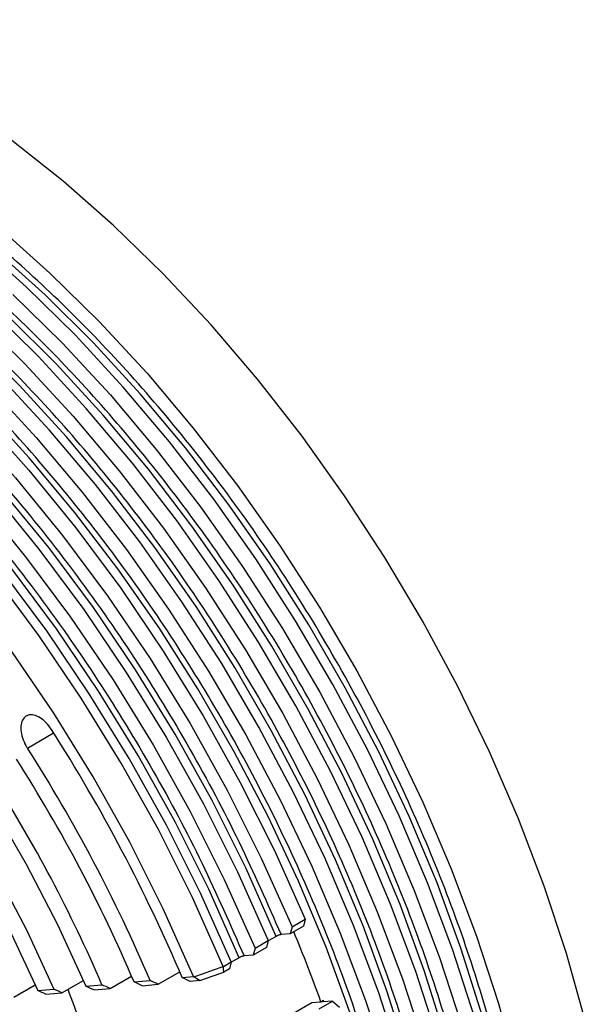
# Model space of a CAD drawing. Header units: millimetres. Extents: x 15 to 415, y 5 to 292.
# Tile 46 of 58: x 366 to 379, y 151 to 173. Entities that reach past the tile are written whole.
import ezdxf

# ---------------------------------------------------------------- set-up
doc = ezdxf.new("R2010")
doc.units = ezdxf.units.MM

msp = doc.modelspace()

# ---------------------------------------------------------------- linework, layer by layer
at = {"color": 8, "linetype": 'Continuous', "lineweight": 25}
msp.add_line((366.213344, 156.407941), (366.798157, 156.745703), dxfattribs=at)
at = {"color": 7, "linetype": 'Continuous', "lineweight": 25}
for p, q in [((372.115455, 152.41754), (372.410083, 152.587704)), ((372.410083, 152.587704), (372.368765, 152.433542)), ((372.074137, 152.263378), (371.869756, 152.24519)), ((372.368765, 152.433542), (372.074137, 152.263378)), ((372.115455, 152.41754), (372.074137, 152.263378)), ((371.290497, 151.941081), (371.585125, 152.111245)), ((371.585125, 152.111245), (371.543807, 151.957083)), ((371.759756, 152.206612), (371.583383, 152.104747)), ((371.543807, 151.957083), (371.249179, 151.786919)), ((371.290497, 151.941081), (371.249179, 151.786919)), ((370.586588, 151.534535), (370.760167, 151.634786)), ((370.760167, 151.634786), (370.718849, 151.480624)), ((370.934798, 151.730153), (370.758425, 151.628288)), ((371.249179, 151.786919), (371.044798, 151.768731)), ((369.131506, 151.13784), (369.610125, 151.41427)), ((370.5822, 151.535514), (370.586588, 151.534535)), ((370.718849, 151.480624), (370.591286, 151.40695)), ((366.985637, 150.946873), (367.463009, 151.222582)), ((368.058691, 151.042367), (368.536735, 151.318464)), ((368.592037, 151.189361), (368.949765, 151.221196)), ((368.773923, 151.106018), (369.131506, 151.13784)), ((369.665137, 151.284859), (369.920604, 151.307594)), ((370.059339, 151.220411), (369.846612, 151.20148)), ((369.920604, 151.307594), (369.927064, 151.305904)), ((365.912262, 150.85135), (366.38884, 151.126601)), ((366.444912, 150.998282), (366.802875, 151.030138)), ((366.627886, 150.915036), (366.985637, 150.946873)), ((367.518658, 151.093838), (367.876487, 151.125682)), ((367.701036, 151.010539), (368.058691, 151.042367)), ((372.557188, 150.722134), (370.494793, 149.530987)), ((372.76149, 150.740316), (372.557188, 150.722134)), ((372.722318, 150.592886), (373.016946, 150.763049)), ((372.820416, 150.774348), (372.76149, 150.740316)), ((373.016946, 150.763049), (372.812565, 150.744861)), ((373.016946, 150.763049), (373.171148, 150.626287))]:
    msp.add_line(p, q, dxfattribs=at)
at = {"color": 7, "linetype": 'Continuous', "lineweight": 25, "flags": 128}
for points in [[(378.655717, 150.328127), (378.234961, 151.824728), (377.736475, 153.327644), (377.162892, 154.82894), (376.517238, 156.320691), (375.802923, 157.795024), (375.023717, 159.244155), (374.183733, 160.660434), (373.287405, 162.036385), (372.339466, 163.364744), (371.344918, 164.638501), (370.309013, 165.850929), (369.237218, 166.995631), (368.135191, 168.066561), (367.00875, 169.058068), (365.863841, 169.964918), (364.706508, 170.782323), (363.54286, 171.505968), (362.379039, 172.132033), (361.22119, 172.657214)], [(354.553463, 170.70054), (355.722079, 170.354008), (356.908737, 169.89496), (358.106753, 169.325981), (359.309381, 168.650276), (360.50985, 167.871649), (361.701399, 166.994485), (362.877318, 166.023723), (364.030986, 164.964831), (365.155905, 163.82377), (366.245742, 162.606967), (367.29436, 161.321273), (368.295853, 159.973928), (369.244582, 158.57252), (370.135204, 157.124939), (370.962705, 155.639338), (371.722424, 154.124082), (372.410083, 152.587704)], [(354.258835, 170.530377), (355.427452, 170.183844), (356.614109, 169.724796), (357.812125, 169.155817), (359.014754, 168.480112), (360.215222, 167.701485), (361.406771, 166.824321), (362.58269, 165.85356), (363.736358, 164.794667), (364.861277, 163.653607), (365.951114, 162.436803), (366.999732, 161.151109), (368.001225, 159.803764), (368.949954, 158.402356), (369.840576, 156.954775), (370.668077, 155.469174), (371.427796, 153.953918), (372.115455, 152.41754)], [(353.433877, 170.053918), (354.602494, 169.707385), (355.789151, 169.248337), (356.987167, 168.679358), (358.189796, 168.003653), (359.390264, 167.225026), (360.581813, 166.347862), (361.757732, 165.377101), (362.9114, 164.318208), (364.036319, 163.177148), (365.126157, 161.960344), (366.174774, 160.67465), (367.176267, 159.327306), (368.124996, 157.925897), (369.015618, 156.478316), (369.843119, 154.992715), (370.602838, 153.477459), (371.290497, 151.941081)], [(353.728505, 170.224082), (354.897122, 169.877549), (356.083779, 169.418501), (357.281795, 168.849522), (358.484424, 168.173817), (359.684892, 167.39519), (360.876441, 166.518026), (362.05236, 165.547265), (363.206028, 164.488372), (364.330947, 163.347312), (365.420784, 162.130508), (366.469402, 160.844814), (367.470895, 159.497469), (368.419624, 158.096061), (369.310246, 156.64848), (370.137747, 155.162879), (370.897466, 153.647623), (371.585125, 152.111245)], [(370.5822, 151.535514), (369.894483, 153.071697), (369.134729, 154.586748), (368.307215, 156.072136), (367.416601, 157.519499), (366.467899, 158.92069), (365.466452, 160.267818), (364.417897, 161.5533), (363.328139, 162.769898), (362.203311, 163.910763), (361.049747, 164.969473), (359.873941, 165.940066), (358.682513, 166.817079), (357.482171, 167.595573), (356.279672, 168.271166), (355.081787, 168.840054), (353.89526, 169.299035), (352.72677, 169.645524)], [(370.760167, 151.634786), (370.072508, 153.171164), (369.312789, 154.68642), (368.485288, 156.172022), (367.594666, 157.619602), (366.645937, 159.021011), (365.644444, 160.368355), (364.595826, 161.654049), (363.505989, 162.870853), (362.38107, 164.011913), (361.227402, 165.070806), (360.051483, 166.041567), (358.859934, 166.918731), (357.659466, 167.697358), (356.456837, 168.373063), (355.258821, 168.942042), (354.072164, 169.40109), (352.903547, 169.747623)], [(369.920604, 151.307594), (369.243371, 152.816932), (368.495085, 154.305217), (367.68, 155.763989), (366.802751, 157.184953), (365.868324, 158.560031), (364.882032, 159.881406), (363.849483, 161.141565), (362.776546, 162.333344), (361.669322, 163.449968), (360.534105, 164.485087), (359.377349, 165.432818), (358.205631, 166.287772), (357.025613, 167.045088), (355.844002, 167.700461), (354.667518, 168.250165), (353.502847, 168.691075), (352.356612, 169.020684)], [(365.595328, 168.006364), (366.717829, 167.00362), (367.815096, 165.922353), (368.881342, 164.768265), (369.910949, 163.547438), (370.898487, 162.26631), (371.83875, 160.931633), (372.726782, 159.550445), (373.557901, 158.130025), (374.327727, 156.677863), (375.032199, 155.201614), (375.667605, 153.709061), (376.230595, 152.208071), (376.7182, 150.706557), (377.127851, 149.212437)], [(376.18787, 150.400263), (375.700265, 151.901776), (375.137275, 153.402766), (374.501869, 154.895319), (373.797396, 156.371568), (373.027571, 157.82373), (372.196452, 159.24415), (371.30842, 160.625338), (370.368156, 161.960015), (369.380619, 163.241143), (368.351012, 164.46197), (367.284766, 165.616058), (366.187499, 166.697325), (365.064998, 167.700069)], [(365.892872, 166.527161), (366.990138, 165.445894), (368.056385, 164.291806), (369.085991, 163.070979), (370.073529, 161.789851), (371.013792, 160.455174), (371.901824, 159.073986), (372.732944, 157.653566), (373.502769, 156.201404), (374.207241, 154.725155), (374.842647, 153.232602), (375.405637, 151.731612), (375.893242, 150.230099)], [(375.362912, 149.923804), (374.875307, 151.425317), (374.312317, 152.926307), (373.676911, 154.418861), (372.972439, 155.89511), (372.202613, 157.347271), (371.371494, 158.767691), (370.483462, 160.148879), (369.543199, 161.483556), (368.555661, 162.764684), (367.526054, 163.985511), (366.459808, 165.139599), (365.362541, 166.220866)], [(365.067914, 166.050702), (366.16518, 164.969435), (367.231427, 163.815347), (368.261033, 162.594521), (369.248571, 161.313392), (370.188834, 159.978716), (371.076866, 158.597527), (371.907986, 157.177108), (372.677811, 155.724946), (373.382283, 154.248697), (374.017689, 152.756143), (374.580679, 151.255153), (375.068284, 149.75364)], [(352.325225, 165.664034), (353.352909, 165.447699), (354.404285, 165.117305), (355.472011, 164.675159), (356.548629, 164.124349), (357.626623, 163.46872), (358.698465, 162.712852), (359.756669, 161.862023), (360.793847, 160.922173), (361.802757, 159.899866), (362.776352, 158.802241), (363.707834, 157.636962), (364.590698, 156.412167), (365.41878, 155.136407), (366.186297, 153.818593), (366.88789, 152.467926), (367.518658, 151.093838)], [(352.325225, 164.645652), (353.294419, 164.471883), (354.288474, 164.187485), (355.300229, 163.794506), (356.322395, 163.295776), (357.347609, 162.694889), (358.368487, 161.996172), (359.377674, 161.204659), (360.367901, 160.326052), (361.332035, 159.366679), (362.263132, 158.333451), (363.154483, 157.233811), (363.999668, 156.07568), (364.792599, 154.867401), (365.527564, 153.617677), (366.199269, 152.335511), (366.802875, 151.030138)], [(374.537954, 149.447345), (374.050349, 150.948858), (373.487359, 152.449848), (372.851953, 153.942402), (372.147481, 155.418651), (371.377656, 156.870813), (370.546536, 158.291232), (369.658504, 159.672421), (368.718241, 161.007097), (367.730703, 162.288226), (366.701097, 163.509052), (365.63485, 164.66314)], [(365.340222, 164.492977), (366.406469, 163.338888), (367.436075, 162.118062), (368.423613, 160.836933), (369.363876, 159.502257), (370.251908, 158.121068), (371.083028, 156.700649), (371.852853, 155.248487), (372.557325, 153.772238), (373.192731, 152.279684), (373.755721, 150.778694), (374.243326, 149.277181)], [(352.325225, 164.132551), (353.26487, 163.980636), (354.230022, 163.719781), (355.213607, 163.351895), (356.208419, 162.879675), (357.207167, 162.306581), (358.202532, 161.636813), (359.187221, 160.875279), (360.154019, 160.027559), (361.095839, 159.099864), (362.005781, 158.098994), (362.877178, 157.032283), (363.703642, 155.907546), (364.479119, 154.733027), (365.197926, 153.517331), (365.854794, 152.269368), (366.444912, 150.998282)], [(369.927064, 151.305904), (370.141376, 151.381015), (370.361788, 151.458264), (370.5822, 151.535514)], [(370.059339, 151.220411), (370.357229, 151.324872), (370.591286, 151.40695)], [(370.591286, 151.40695), (370.58894, 151.470745), (370.586588, 151.534535)], [(369.927064, 151.305904), (369.993205, 151.263157), (370.026272, 151.241784), (370.059339, 151.220411)]]:
    msp.add_lwpolyline(points, dxfattribs=at)
at = {"color": 8, "linetype": 'Continuous', "lineweight": 25, "flags": 128}
for points in [[(376.356725, 150.444143), (375.890493, 151.920239), (375.348943, 153.397165), (374.734986, 154.866986), (374.05192, 156.321805), (373.303415, 157.753806), (372.493493, 159.155295), (371.626504, 160.518742), (370.707108, 161.836822), (369.740243, 163.102452), (368.731105, 164.308834), (367.685115, 165.449485), (366.607894, 166.518277), (365.505228, 167.509468), (364.383042, 168.417732), (363.247366, 169.23819), (362.104301, 169.966433), (360.959989, 170.598548), (359.820577, 171.13114), (359.763748, 171.155145)], [(375.531767, 149.967685), (375.065535, 151.44378), (374.523985, 152.920706), (373.910028, 154.390527), (373.226962, 155.845346), (372.478457, 157.277347), (371.668535, 158.678836), (370.801546, 160.042283), (369.88215, 161.360363), (368.915285, 162.625993), (367.906147, 163.832375), (366.860157, 164.973026), (365.782936, 166.041819), (364.68027, 167.033009), (363.558084, 167.941274), (362.422408, 168.761731), (361.279343, 169.489974), (360.135031, 170.12209), (358.995619, 170.654682), (358.93879, 170.678686)], [(374.706809, 149.491226), (374.240577, 150.967321), (373.699028, 152.444247), (373.08507, 153.914068), (372.402004, 155.368888), (371.653499, 156.800888), (370.843577, 158.202377), (369.976588, 159.565824), (369.057192, 160.883904), (368.090327, 162.149535), (367.081189, 163.355916), (366.035199, 164.496567), (364.957978, 165.56536), (363.855312, 166.556551), (362.733127, 167.464815), (361.59745, 168.285272), (360.454385, 169.013515), (359.310073, 169.645631), (358.170661, 170.178223), (358.113832, 170.202227)], [(373.415619, 150.490863), (372.87407, 151.967789), (372.260113, 153.43761), (371.577046, 154.892429), (370.828541, 156.32443), (370.018619, 157.725919), (369.15163, 159.089366), (368.232234, 160.407445), (367.265369, 161.673076), (366.256231, 162.879457), (365.210241, 164.020109), (364.13302, 165.088901), (363.030354, 166.080092), (361.908169, 166.988356), (360.772492, 167.808814), (359.629427, 168.537056), (358.485115, 169.169172), (357.345703, 169.701764), (357.288874, 169.725768)], [(371.759756, 152.206612), (371.082066, 153.733396), (370.331196, 155.239329), (369.511537, 156.7156), (368.627884, 158.153574), (367.685406, 159.544838), (366.689618, 160.881254), (365.646344, 162.155004), (364.561687, 163.358636), (363.441992, 164.48511), (362.29381, 165.527835), (361.123858, 166.480712), (359.938979, 167.338167), (358.746105, 168.095183), (357.552214, 168.747331), (356.463916, 169.249309)], [(370.934798, 151.730153), (370.257109, 153.256937), (369.506238, 154.76287), (368.686579, 156.239141), (367.802926, 157.677115), (366.860448, 159.068379), (365.86466, 160.404795), (364.821386, 161.678545), (363.736729, 162.882177), (362.617034, 164.008651), (361.468853, 165.051376), (360.2989, 166.004253), (359.114021, 166.861708), (357.921147, 167.618724), (356.727256, 168.270873), (355.638959, 168.77285)]]:
    msp.add_lwpolyline(points, dxfattribs=at)
at = {"color": 7, "linetype": 'Continuous', "lineweight": 25}
for centre, radius, start, end in [((335.270878, 136.710835), 37.354615, 22.9640343, 32.5726163), ((336.414505, 137.371471), 35.360402, 23.0586575, 32.5717684), ((336.989332, 137.703281), 34.359938, 23.1097915, 32.4892006), ((338.132945, 138.363921), 32.365735, 23.2222299, 32.4882358), ((339.188993, 138.674172), 35.674983, 19.7687222, 22.4717486), ((347.398069, 143.454608), 21.12466, 18.8012179, 20.9982339)]:
    msp.add_arc(centre, radius, start, end, dxfattribs=at)
for major_axis, start_param, end_param in [((24.422966, -8.596861), 1.169702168, 1.178045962), ((25.135303, -8.847603), 1.168401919, 1.176508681), ((26.559976, -9.349086), 1.166010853, 1.173681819), ((20.148947, -7.09241), 1.179436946, 1.189556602), ((20.861284, -7.343152), 1.177537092, 1.187309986), ((22.285957, -7.844636), 1.174102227, 1.18324842), ((22.998293, -8.095377), 1.172544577, 1.181406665)]:
    msp.add_ellipse((357.511617, 149.556341), major_axis=major_axis, ratio=0.218198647, start_param=start_param, end_param=end_param, dxfattribs=at)
at = {"color": 8, "linetype": 'Continuous', "lineweight": 25}
for points, knots in [([(377.605235, 143.056081), (377.592675, 143.615203), (377.567555, 144.733471), (377.35935, 146.528226), (377.019342, 148.402763), (376.521906, 150.371697), (375.874144, 152.389821), (375.070091, 154.445234), (374.119556, 156.497833), (373.034157, 158.514637), (371.830233, 160.463054), (370.527835, 162.312663), (369.149719, 164.036826), (367.725754, 165.607248), (366.269154, 167.022144), (364.815605, 168.256598), (363.36511, 169.32621), (361.931175, 170.229282), (360.496605, 170.984093), (359.047967, 171.582994), (357.825163, 171.978487), (357.099356, 172.098432), (356.850809, 172.139507)], [0, 0, 0, 0, 0.04812248, 0.096247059, 0.147257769, 0.198272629, 0.250995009, 0.304549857, 0.358674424, 0.413088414, 0.467502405, 0.521626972, 0.575181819, 0.627904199, 0.67891491, 0.729929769, 0.778051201, 0.826176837, 0.874298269, 0.922423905, 0.973434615, 1, 1, 1, 1]), ([(376.780277, 142.579623), (376.767717, 143.138744), (376.742597, 144.257012), (376.534392, 146.051768), (376.194384, 147.926304), (375.696948, 149.895238), (375.049186, 151.913362), (374.245133, 153.968776), (373.294598, 156.021374), (372.209199, 158.038178), (371.005275, 159.986595), (369.702877, 161.836204), (368.324762, 163.560367), (366.900796, 165.130789), (365.444196, 166.545685), (363.990647, 167.780139), (362.540152, 168.849751), (361.106217, 169.752823), (359.671647, 170.507634), (358.223009, 171.106535), (357.000205, 171.502028), (356.274398, 171.621974), (356.025851, 171.663048)], [0, 0, 0, 0, 0.04812248, 0.096247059, 0.147257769, 0.198272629, 0.250995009, 0.304549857, 0.358674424, 0.413088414, 0.467502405, 0.521626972, 0.575181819, 0.627904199, 0.67891491, 0.729929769, 0.778051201, 0.826176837, 0.874298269, 0.922423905, 0.973434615, 1, 1, 1, 1]), ([(375.955319, 142.103164), (375.942759, 142.662286), (375.917639, 143.780553), (375.709435, 145.575309), (375.369426, 147.449845), (374.87199, 149.418779), (374.224228, 151.436904), (373.420175, 153.492317), (372.46964, 155.544915), (371.384241, 157.561719), (370.180317, 159.510136), (368.877919, 161.359745), (367.499804, 163.083908), (366.075838, 164.65433), (364.619238, 166.069227), (363.16569, 167.30368), (361.715194, 168.373292), (360.281259, 169.276364), (358.846689, 170.031176), (357.398051, 170.630077), (356.175247, 171.025569), (355.449441, 171.145515), (355.200893, 171.186589)], [0, 0, 0, 0, 0.04812248, 0.096247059, 0.147257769, 0.198272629, 0.250995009, 0.304549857, 0.358674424, 0.413088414, 0.467502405, 0.521626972, 0.575181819, 0.627904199, 0.67891491, 0.729929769, 0.778051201, 0.826176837, 0.874298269, 0.922423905, 0.973434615, 1, 1, 1, 1]), ([(375.130361, 141.626705), (375.117801, 142.185827), (375.092681, 143.304095), (374.884477, 145.09885), (374.544468, 146.973386), (374.047032, 148.94232), (373.39927, 150.960445), (372.595217, 153.015858), (371.644682, 155.068456), (370.559284, 157.085261), (369.355359, 159.033678), (368.052961, 160.883286), (366.674846, 162.60745), (365.25088, 164.17787), (363.79428, 165.592772), (362.340735, 166.827207), (360.890225, 167.896883), (359.456345, 168.79972), (358.02157, 169.55541), (356.573709, 170.150965), (355.461457, 170.519991), (354.843309, 170.625922), (354.703126, 170.649945)], [0, 0, 0, 0, 0.048687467, 0.097377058, 0.148986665, 0.20060047, 0.253941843, 0.308125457, 0.362885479, 0.417938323, 0.472991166, 0.527751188, 0.581934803, 0.635276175, 0.686885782, 0.738499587, 0.787185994, 0.835876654, 0.884563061, 0.933253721, 0.984863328, 1, 1, 1, 1])]:
    msp.add_open_spline(points, degree=3, knots=knots, dxfattribs=at)
at = {"color": 7, "linetype": 'Continuous', "lineweight": 25}
for points, knots in [([(354.092992, 170.144742), (354.613966, 170.006374), (355.666856, 169.726733), (357.307789, 169.030516), (358.997626, 168.118605), (360.71504, 166.971973), (362.430274, 165.60395), (364.106219, 164.0371), (365.713868, 162.297676), (367.22587, 160.416141), (368.613518, 158.436265), (369.856447, 156.395162), (370.956257, 154.331678), (371.567374, 152.935851), (371.869756, 152.24519)], [0, 0, 0, 0, 0.079447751, 0.160564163, 0.243231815, 0.328202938, 0.413836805, 0.500000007, 0.586168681, 0.671802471, 0.756768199, 0.8394411, 0.920554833, 1, 1, 1, 1]), ([(353.268034, 169.668283), (353.789008, 169.529915), (354.841898, 169.250274), (356.482831, 168.554057), (358.172668, 167.642146), (359.890082, 166.495514), (361.605316, 165.127492), (363.281261, 163.560641), (364.88891, 161.821217), (366.400913, 159.939682), (367.78856, 157.959806), (369.03149, 155.918703), (370.131299, 153.855219), (370.742416, 152.459392), (371.044798, 151.768731)], [0, 0, 0, 0, 0.079447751, 0.160564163, 0.243231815, 0.328202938, 0.413836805, 0.500000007, 0.586168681, 0.671802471, 0.756768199, 0.8394411, 0.920554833, 1, 1, 1, 1]), ([(366.749978, 156.821368), (366.711783, 156.874262), (366.635394, 156.980049), (366.495373, 157.09129), (366.355978, 157.150467), (366.230171, 157.148788), (366.13287, 157.087004), (366.074865, 156.971958), (366.062681, 156.816546), (366.097931, 156.638712), (366.157897, 156.498503), (366.202663, 156.425387), (366.213344, 156.407941)], [0, 0, 0, 0, 0.1073724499, 0.2147449, 0.32211735, 0.4294898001, 0.5368622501, 0.6442347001, 0.7516071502, 0.8589796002, 0.9663520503, 1, 1, 1, 1]), ([(371.869756, 152.24519), (371.863358, 152.244302), (371.850563, 152.242526), (371.825075, 152.235288), (371.798555, 152.225614), (371.775884, 152.215503), (371.764329, 152.209133), (371.759756, 152.206612)], [0, 0, 0, 0, 0.2149240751, 0.4298510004, 0.6446950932, 0.8593637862, 1, 1, 1, 1]), ([(371.044798, 151.768731), (371.038401, 151.767843), (371.025605, 151.766067), (371.000118, 151.758829), (370.973598, 151.749155), (370.950926, 151.739044), (370.939371, 151.732674), (370.934798, 151.730153)], [0, 0, 0, 0, 0.2149240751, 0.4298510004, 0.6446950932, 0.8593637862, 1, 1, 1, 1]), ([(372.812565, 150.744861), (372.807472, 150.744726), (372.797285, 150.744457), (372.792143, 150.748969), (372.795562, 150.756587), (372.806022, 150.765612), (372.816334, 150.771871), (372.820416, 150.774348)], [0, 0, 0, 0, 0.214924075, 0.429851, 0.644695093, 0.859363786, 1, 1, 1, 1])]:
    msp.add_open_spline(points, degree=3, knots=knots, dxfattribs=at)

doc.saveas('drawing.dxf')
